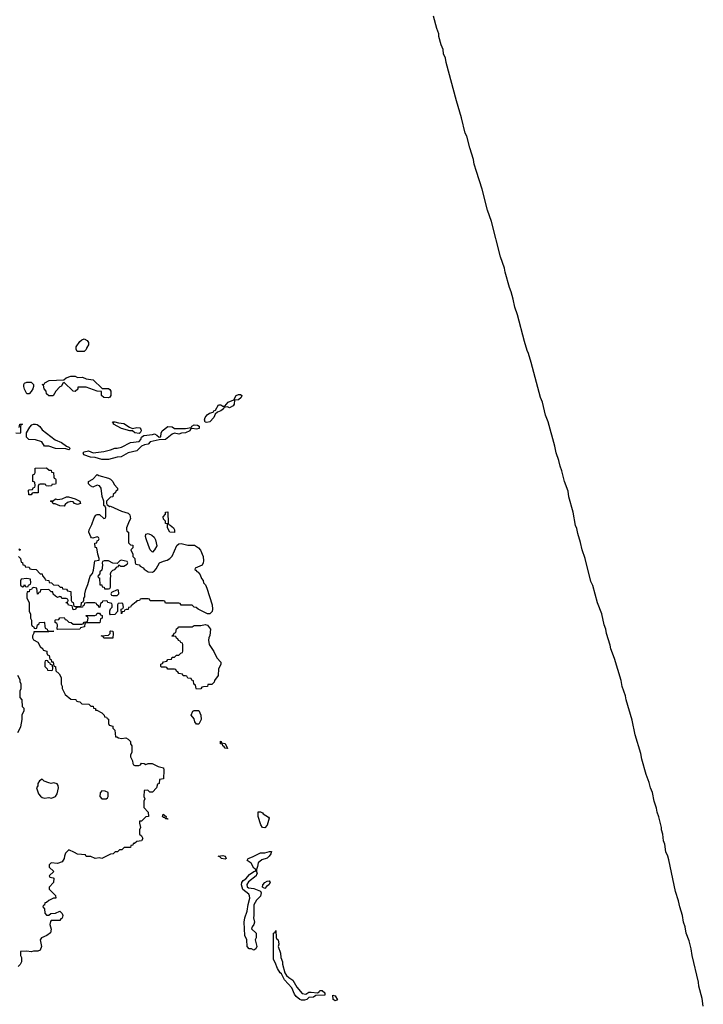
# Model space of a CAD drawing. Header units: inches. Extents: x 2808529 to 2951249, y 860290 to 1033701.
# Tile 132 of 153: x 2923105 to 2929310, y 993986 to 1002919. Entities that reach past the tile are written whole.
import ezdxf

# ---------------------------------------------------------------- set-up
doc = ezdxf.new("R2010")
doc.units = ezdxf.units.IN
doc.header["$MEASUREMENT"] = 0
doc.layers.add('C9020', color=7, linetype='Continuous')
doc.layers.add('C9929', color=7, linetype='Continuous')

msp = doc.modelspace()

# ---------------------------------------------------------------- linework, layer by layer
at = {"layer": 'C9020', "color": 6}
for points in [[(2927688, 1000000), (2927622.8, 1000242.8), (2927598, 1000310), (2927584.2, 1000384.2), (2927566, 1000450), (2927550, 1000488.7), (2927510, 1000628), (2927503.9, 1000663.9), (2927470, 1000768.7), (2927387, 1001087), (2927352, 1001190), (2927302, 1001382), (2927250, 1001542), (2927230, 1001609), (2927224.2, 1001650), (2927190, 1001755.3), (2927162, 1001862), (2927149.8, 1001890), (2927116.2, 1002030), (2927070, 1002182), (2926975.1, 1002530), (2926969.6, 1002569.6), (2926952.7, 1002610), (2926947.5, 1002647.5), (2926929.5, 1002690.5), (2926910, 1002768), (2926909.6, 1002790), (2926890, 1002838), (2926860.7, 1002950)], [(2923652.2, 1000000), (2923670, 1000016), (2923690, 1000022.8), (2923718.8, 1000010), (2923724.7, 1000000)]]:
    msp.add_lwpolyline(points, dxfattribs=at)
at = {"layer": 'C9929', "color": 6}
for points in [[(2923724.7, 1000000), (2923730.7, 999990), (2923730.5, 999969.5), (2923715.3, 999944.7), (2923710, 999926), (2923690, 999908), (2923628.4, 999908.4), (2923618, 999930), (2923619, 999950), (2923650, 999998), (2923652.2, 1000000)], [(2929309.7, 993970), (2929299.4, 994039.4), (2929269.8, 994149.8), (2929266.7, 994186.7), (2929210, 994428), (2929200.9, 994490), (2929181.2, 994561.2), (2929154.5, 994630), (2929145.6, 994690), (2929129.6, 994730), (2929119.6, 994790), (2929096.2, 994870), (2929085.4, 994925.4), (2929057.6, 995010), (2928996.3, 995296.3), (2928987.6, 995330), (2928969.7, 995370), (2928959.7, 995439.7), (2928949.6, 995470.4), (2928942.9, 995530), (2928929.6, 995570), (2928929.5, 995590), (2928907.3, 995687.3), (2928889.6, 995730), (2928885.1, 995765.1), (2928863.7, 995830), (2928847.7, 995907.7), (2928830, 995948.7), (2928819.6, 995999.6), (2928792.3, 996070), (2928752.3, 996210), (2928742, 996262), (2928691.8, 996431.8), (2928662.7, 996562.7), (2928610, 996748), (2928604.4, 996784.4), (2928572, 996870), (2928564.2, 996924.2), (2928504.2, 997124.2), (2928469.7, 997210), (2928463.5, 997243.5), (2928430, 997348.7), (2928425.1, 997390), (2928409.7, 997430), (2928388.2, 997528.2), (2928350, 997629), (2928306.7, 997786.7), (2928290, 997822), (2928237, 998030), (2928210, 998108.7), (2928196.3, 998176.3), (2928170, 998258), (2928161.7, 998301.7), (2928149.7, 998330), (2928129.7, 998450), (2928090, 998588.7), (2928082, 998642), (2928050, 998728.7), (2928027.1, 998827.1), (2928010, 998869), (2927999.3, 998919.3), (2927974.5, 998990), (2927962.4, 999050), (2927901.6, 999270), (2927878.7, 999330), (2927849.7, 999449.7), (2927831.8, 999490), (2927748, 999808), (2927722.9, 999890), (2927710, 999918), (2927688, 1000000)], [(2923102, 999218), (2923106, 999250), (2923132, 999250), (2923118, 999242), (2923114, 999230), (2923114, 999170), (2923110, 999166), (2923070, 999168)], [(2923094, 998050), (2923111.6, 998031.6), (2923118, 997998), (2923130, 997994), (2923134, 997974), (2923152, 997970), (2923154, 997954), (2923190, 997952), (2923198, 997938), (2923212.7, 997932.7), (2923254, 997930), (2923292, 997892), (2923310, 997891.3), (2923312, 997872), (2923334, 997850), (2923338, 997838), (2923370, 997832), (2923374, 997814), (2923394, 997810), (2923412.7, 997792.7), (2923454, 997790), (2923472, 997772), (2923492, 997770), (2923494, 997754), (2923530, 997751.3), (2923538, 997738), (2923570, 997732), (2923574, 997650), (2923578, 997638), (2923592, 997630), (2923598, 997598), (2923610, 997594), (2923650, 997594), (2923662, 997598), (2923666, 997630), (2923682, 997638), (2923688, 997652), (2923688.7, 997670), (2923698, 997682), (2923697.2, 997710), (2923706, 997750), (2923725.1, 997794.9), (2923744, 997870), (2923766.3, 997893.7), (2923776, 997924), (2923788.7, 998010), (2923826, 998014), (2923828, 998032), (2923813.2, 998070), (2923806, 998126), (2923789.3, 998130), (2923788.7, 998170), (2923806, 998174), (2923808.4, 998191.6), (2923822, 998198), (2923826, 998210), (2923822, 998222), (2923810, 998226), (2923770, 998215.3), (2923758, 998218), (2923750, 998226), (2923732.7, 998270), (2923736, 998290), (2923761.5, 998338.5), (2923780.1, 998399.9), (2923796.5, 998423.5), (2923809.4, 998430.6), (2923830.7, 998430.7), (2923870, 998394), (2923882, 998398), (2923886, 998410), (2923888, 998488), (2923882, 998502), (2923868, 998510), (2923868, 998550), (2923854, 998594), (2923844, 998670), (2923830, 998688.7), (2923810, 998695.3), (2923770, 998678), (2923748, 998690), (2923730, 998708), (2923728.7, 998730), (2923768.7, 998751.3), (2923810, 998794), (2923824.7, 998784.7), (2923910, 998761), (2923930, 998751.3), (2923951.3, 998730), (2923962, 998702), (2923992, 998670), (2923992, 998650), (2923978, 998642), (2923974, 998630), (2923954, 998610), (2923952, 998590), (2923930, 998586), (2923894, 998550), (2923894, 998530), (2923898, 998518), (2923923.6, 998503.6), (2923930, 998504.7), (2924030, 998460.5), (2924090, 998441), (2924106.4, 998426.4), (2924111, 998390), (2924098, 998370), (2924074, 998310), (2924074, 998290), (2924078, 998278), (2924092, 998270), (2924092.7, 998172.7), (2924110, 998154), (2924131.6, 998151.6), (2924131.6, 998128.4), (2924114, 998110), (2924131.1, 998071.1), (2924132, 998050), (2924151.3, 998030), (2924152.7, 997992.7), (2924158, 997978), (2924190, 997972), (2924199.6, 997959.6), (2924226, 997946), (2924234.8, 997934.8), (2924270, 997910.8), (2924310, 997906.8), (2924330, 997918.8), (2924344.2, 997935.8), (2924374, 997990), (2924410, 998007.7), (2924443.2, 998016.8), (2924469.3, 998030.7), (2924490, 998051.3), (2924532.7, 998147.3), (2924550, 998164.7), (2924570, 998166), (2924630, 998150.8), (2924690.9, 998150.9), (2924726.8, 998126.8), (2924746.4, 998106.4), (2924771, 998050), (2924774, 998010), (2924772, 997990), (2924762, 997970), (2924698, 997942), (2924694, 997930), (2924704.7, 997924.7), (2924711.6, 997911.6), (2924726, 997906), (2924743.5, 997883.5), (2924756, 997850), (2924770.6, 997830.6), (2924774.8, 997810), (2924790.5, 997790.5), (2924802.5, 997762.5), (2924850.7, 997609.3), (2924854.8, 997570), (2924850.7, 997549.3), (2924830, 997528), (2924810, 997528), (2924726, 997570), (2924707.3, 997587.3), (2924688.4, 997588.4), (2924670, 997606), (2924570, 997606), (2924562, 997622), (2924550, 997626), (2924430, 997626), (2924422, 997642), (2924410, 997646), (2924290, 997646), (2924282, 997662), (2924270, 997666), (2924210, 997666), (2924198, 997662), (2924191.6, 997648.4), (2924170, 997646), (2924163.6, 997636.4), (2924118, 997602), (2924110, 997588.7), (2924092.7, 997587.3), (2924090, 997568.7), (2924072, 997568), (2924058, 997562), (2924054, 997550), (2924034, 997546), (2924030, 997528.7), (2924026, 997570), (2924042, 997578), (2924046, 997590), (2924042, 997622), (2924030, 997626), (2923998, 997622), (2923994, 997610), (2923994, 997550), (2923970, 997524), (2923930, 997518), (2923922, 997530), (2923924.7, 997555.3), (2923930, 997574), (2923946, 997590), (2923946, 997610), (2923942, 997622), (2923906, 997630), (2923902, 997642), (2923890, 997646), (2923858, 997642), (2923854, 997630), (2923838, 997622), (2923834, 997590), (2923830, 997586), (2923822, 997602), (2923806, 997610), (2923802, 997622), (2923787.3, 997627.3), (2923711.6, 997628.4), (2923694, 997626), (2923690, 997606), (2923678, 997602), (2923674, 997590), (2923630, 997586), (2923618, 997582), (2923612.7, 997567.3), (2923590, 997566), (2923582, 997602), (2923548.4, 997608.4), (2923542, 997622), (2923528, 997628), (2923530, 997634), (2923542, 997638), (2923546, 997650), (2923542, 997662), (2923527.3, 997667.3), (2923488.9, 997668.9), (2923482, 997682), (2923470, 997686), (2923450, 997678), (2923429.1, 997689.1), (2923410, 997708), (2923407.3, 997727.3), (2923390, 997728.7), (2923368.4, 997748.4), (2923294, 997746), (2923290, 997726), (2923278, 997722), (2923274, 997710), (2923268.4, 997708.4), (2923262, 997762), (2923230, 997766), (2923218, 997762), (2923211.6, 997748.4), (2923194, 997746), (2923190.9, 997729.1), (2923172.7, 997727.3), (2923171.3, 997710), (2923171.6, 997671.6), (2923191.3, 997630), (2923192, 997550), (2923202, 997530), (2923202, 997490), (2923212, 997470), (2923212.7, 997432.7), (2923218, 997418), (2923230, 997414), (2923238, 997398), (2923250, 997394), (2923262, 997398), (2923268, 997430), (2923282, 997438), (2923286, 997450), (2923327.3, 997452.7), (2923332, 997450), (2923332.7, 997412.7), (2923338, 997398), (2923354, 997390), (2923358, 997378), (2923372.7, 997372.7), (2923414, 997370), (2923370, 997366), (2923234, 997366), (2923234, 997354), (2923222, 997330), (2923222, 997310), (2923231.3, 997291.3), (2923270.7, 997270.7), (2923291.3, 997231.3), (2923314, 997210), (2923318, 997198), (2923352, 997190), (2923352.7, 997172.7), (2923358, 997158), (2923372, 997150), (2923378, 997118), (2923390, 997114), (2923394, 997094), (2923410, 997092), (2923414, 997054), (2923431, 997050), (2923434, 997010), (2923463.6, 996983.6), (2923482, 996950), (2923482, 996890), (2923490.9, 996870.9), (2923491.3, 996850), (2923518, 996798), (2923570, 996754), (2923614, 996750), (2923618, 996738), (2923632, 996732), (2923650, 996731.3), (2923670, 996712), (2923734, 996710), (2923752, 996692), (2923772, 996690), (2923774, 996674), (2923792, 996670), (2923794, 996654), (2923806, 996654), (2923852, 996630), (2923872, 996610), (2923874, 996594), (2923894, 996590), (2923898, 996578), (2923910, 996574), (2923912.7, 996532.7), (2923918, 996518), (2923951.3, 996510), (2923952, 996492), (2923970, 996474), (2923974, 996414), (2923986, 996414), (2924003.6, 996403.6), (2924030, 996398), (2924070, 996402), (2924090, 996392), (2924111.3, 996370), (2924112, 996350), (2924122, 996330), (2924122, 996270), (2924112, 996250), (2924112, 996230), (2924130, 996194), (2924131.3, 996171.3), (2924139.6, 996159.6), (2924150, 996152), (2924187.3, 996152.7), (2924202, 996158), (2924210, 996174), (2924234, 996170), (2924250, 996162), (2924271, 996171), (2924308.9, 996171.1), (2924363.6, 996143.6), (2924410, 996130.8), (2924414, 996110), (2924411.3, 996031.3), (2924374, 996026), (2924370.7, 995990), (2924356.9, 995983.1), (2924346, 995950), (2924310, 995909.5), (2924286, 995910), (2924267.3, 995927.3), (2924234, 995926), (2924232, 995870), (2924242, 995850), (2924231.3, 995828.7), (2924231.3, 995771.3), (2924272, 995730), (2924274, 995690), (2924250, 995686), (2924210, 995648), (2924194, 995646), (2924192, 995630), (2924202, 995590), (2924194, 995570), (2924194, 995530), (2924210, 995514), (2924222, 995490), (2924212, 995470), (2924170, 995462), (2924146, 995446), (2924134, 995446), (2924132, 995430), (2924114, 995426), (2924110, 995408.7), (2924052.7, 995407.3), (2924031.3, 995388.7), (2924010, 995386), (2923994, 995370), (2923972, 995368), (2923954, 995350), (2923930, 995348), (2923850.7, 995309.3), (2923830, 995315.3), (2923790, 995309), (2923750, 995328), (2923710, 995326), (2923702, 995342), (2923630, 995348), (2923604, 995364), (2923550, 995386), (2923522, 995358), (2923511, 995330), (2923510, 995308), (2923490, 995279), (2923450, 995262.7), (2923391.6, 995268.4), (2923372, 995250), (2923374, 995230), (2923414, 995190), (2923374, 995150), (2923378, 995138), (2923410, 995134), (2923414, 995130), (2923412, 995090), (2923374, 995050), (2923374, 995030), (2923430, 994974), (2923432, 994950), (2923411.3, 994948.7), (2923370, 994928), (2923350, 994908), (2923334, 994906), (2923330, 994886), (2923318, 994882), (2923314, 994870), (2923331.1, 994851.1), (2923332.7, 994812.7), (2923350, 994794), (2923370, 994794), (2923388.9, 994811.1), (2923430, 994812), (2923470, 994830.7), (2923490.8, 994810), (2923496, 994790), (2923490, 994766), (2923478, 994762), (2923470, 994746), (2923390, 994746), (2923383.6, 994736.4), (2923378, 994710), (2923391.1, 994668.9), (2923386, 994634), (2923352, 994610), (2923302, 994590), (2923292, 994570), (2923304.7, 994510), (2923290, 994478), (2923270, 994469), (2923231.1, 994468.9), (2923210, 994462), (2923170, 994468), (2923114, 994466), (2923112, 994430), (2923121, 994410), (2923121, 994370), (2923110, 994348), (2923092, 994330)], [(2923098, 998118), (2923114, 998110), (2923098, 998102)], [(2923088.4, 996451.6), (2923117.2, 996502.8), (2923129, 996570), (2923129.1, 996610.9), (2923146, 996650), (2923146, 996670), (2923130, 996686), (2923128, 996748), (2923108.7, 996770), (2923108.7, 996830), (2923118, 996850), (2923118, 996890), (2923108.7, 996911.3), (2923108.7, 996928.7), (2923088.7, 996970)]]:
    msp.add_lwpolyline(points, dxfattribs=at)
for points in [[(2923630, 999672), (2923675.3, 999675.3), (2923710, 999662), (2923770.8, 999650.8), (2923852.7, 999572.7), (2923910, 999572), (2923924.7, 999564.7), (2923931.3, 999550), (2923931.3, 999510), (2923924.7, 999495.3), (2923910, 999489.4), (2923868, 999490), (2923849, 999510), (2923847.3, 999547.3), (2923810, 999549.2), (2923710, 999586), (2923634, 999586), (2923631.6, 999568.4), (2923610, 999546), (2923590, 999548), (2923510, 999626), (2923498, 999622), (2923484.7, 999595.3), (2923470, 999588), (2923432, 999550), (2923410, 999508), (2923370, 999506), (2923350, 999526), (2923346, 999550), (2923326, 999570), (2923322, 999602), (2923308, 999610), (2923328, 999612), (2923334.6, 999625.4), (2923372.9, 999647.1), (2923507.3, 999652.7), (2923526, 999670), (2923570, 999686), (2923610, 999684.7)], [(2923170, 999526), (2923150, 999566), (2923144, 999590), (2923144, 999610), (2923150, 999622), (2923169.3, 999630.7), (2923210, 999630.8), (2923231.3, 999610), (2923231.3, 999590), (2923224.7, 999570), (2923210, 999546), (2923190, 999526)], [(2925010, 999398), (2924990, 999408), (2924958, 999402), (2924954, 999390), (2924932, 999370), (2924901, 999359), (2924879.6, 999340.4), (2924866.8, 999310), (2924830, 999269.6), (2924804.7, 999264.7), (2924788.7, 999268.7), (2924784, 999290), (2924789.5, 999310.5), (2924806.8, 999333.2), (2924828.7, 999350), (2924860.4, 999359.6), (2924868.7, 999370), (2924883.1, 999376.9), (2924910, 999424.7), (2924930, 999424.7), (2924950, 999412), (2924967.3, 999412.7), (2924998, 999450), (2925049, 999471), (2925070, 999510.8), (2925090, 999518), (2925110, 999518), (2925122, 999510), (2925114, 999490), (2925092, 999470), (2925054, 999466), (2925051.3, 999431.3), (2925043.6, 999416.4)], [(2923550, 999018), (2923525.2, 999025.2), (2923430, 999029.2), (2923371.1, 999048.9), (2923330, 999048.7), (2923306, 999090), (2923250, 999108), (2923189.1, 999109.1), (2923168, 999130), (2923168.4, 999171.6), (2923196.5, 999223.5), (2923215.5, 999244.5), (2923230, 999250.7), (2923250, 999250.7), (2923265.2, 999245.2), (2923288, 999228), (2923310, 999198), (2923428, 999108), (2923484.5, 999084.5), (2923530, 999051.3), (2923550, 999042), (2923562, 999030)], [(2924710, 999205.2), (2924670, 999209), (2924656.9, 999203.1), (2924651, 999190), (2924610, 999169.5), (2924573.2, 999166.8), (2924550, 999159), (2924510, 999168.7), (2924490, 999159), (2924430, 999109.3), (2924372.7, 999107.3), (2924290.7, 999089.3), (2924270, 999069), (2924238, 999062), (2924211.1, 999048.9), (2924170, 999009), (2924090, 998989.2), (2924026.4, 998953.6), (2923990, 998949), (2923910, 998929.2), (2923850, 998928.7), (2923790, 998946), (2923749.5, 998949.5), (2923688, 998970), (2923682, 998990), (2923690, 998998), (2923730, 999006), (2923770.7, 998990.7), (2923870, 999002), (2923930, 999015.5), (2923970, 999030.5), (2923990, 999030.6), (2924030, 999040.5), (2924110, 999083), (2924190, 999091), (2924205.2, 999110), (2924209.5, 999130.5), (2924232.3, 999147.7), (2924310, 999155.5), (2924330, 999162), (2924350.9, 999150.9), (2924370, 999132), (2924386, 999134), (2924388.7, 999168.7), (2924399, 999190), (2924450, 999227.7), (2924490, 999226), (2924510, 999211.3), (2924609.4, 999210.6), (2924662, 999218), (2924668, 999230), (2924690, 999242), (2924719.6, 999239.6), (2924734, 999230), (2924734, 999210)], [(2924130, 999211.3), (2924170, 999218.8), (2924194.8, 999214.8), (2924205.4, 999205.4), (2924206.8, 999190), (2924198, 999170), (2924190, 999166), (2924150, 999169.4), (2924129, 999189), (2924106, 999190), (2924029.5, 999209.5), (2923958, 999250), (2923958, 999258), (2923948.4, 999271.6), (2923968.4, 999271.6), (2924000.7, 999260.7), (2924050, 999254.8), (2924102, 999222)], [(2923370, 998686), (2923346, 998690), (2923342, 998702), (2923330, 998706), (2923290, 998706), (2923278, 998702), (2923272.7, 998687.3), (2923272.7, 998627.3), (2923230, 998626), (2923218, 998622), (2923210, 998608), (2923188.4, 998608.4), (2923186, 998650), (2923190, 998654), (2923222, 998658), (2923227.3, 998672.7), (2923242, 998678), (2923246, 998690), (2923242, 998722), (2923226, 998730), (2923226, 998790), (2923242, 998798), (2923246, 998810), (2923246, 998850), (2923350, 998852), (2923372.7, 998832.7), (2923390, 998832), (2923394, 998814), (2923412, 998810), (2923414, 998770), (2923418, 998758), (2923430, 998754), (2923432.7, 998747.3), (2923434, 998710), (2923430, 998706), (2923398, 998702), (2923394, 998690)], [(2923630, 998519.3), (2923604, 998530), (2923590, 998544), (2923570, 998549.2), (2923540.5, 998539.5), (2923518, 998522), (2923510, 998506), (2923470, 998508.7), (2923427.3, 998527.3), (2923410, 998528), (2923402, 998542), (2923386, 998550), (2923390, 998554), (2923410, 998554), (2923429.1, 998570.9), (2923450, 998564.7), (2923490, 998570.7), (2923530, 998590.8), (2923549.3, 998590.7), (2923610, 998570.7), (2923650, 998550.7), (2923656, 998530)], [(2924510, 998268), (2924469.3, 998269.3), (2924448, 998310), (2924446, 998346), (2924430, 998348), (2924428, 998368), (2924410, 998386), (2924408.7, 998410), (2924428, 998432), (2924430, 998452), (2924450, 998454), (2924450.9, 998450.9), (2924451.6, 998351.6), (2924458, 998338), (2924470, 998334), (2924502, 998310), (2924511, 998290)], [(2924310, 998088), (2924290, 998108), (2924273.2, 998150), (2924253.2, 998210), (2924248.4, 998231.6), (2924250, 998251.3), (2924270, 998256), (2924303.5, 998243.5), (2924324.9, 998224.9), (2924339.3, 998199.3), (2924350, 998146), (2924330, 998108)], [(2924025.4, 998014.6), (2924014, 998010), (2923990, 997986), (2923950, 997989.3), (2923910, 998009.2), (2923871.6, 998008.4), (2923858, 998002), (2923854, 997990), (2923858, 997970), (2923850, 997926), (2923834, 997910), (2923834, 997890), (2923814, 997870), (2923818, 997858), (2923830, 997854), (2923830.9, 997850.9), (2923832.7, 997792.7), (2923850, 997791.3), (2923852.7, 997772.7), (2923872, 997770), (2923874, 997754), (2923910, 997754), (2923922, 997758), (2923928.4, 997771.6), (2923929.4, 997850.6), (2923934, 997870), (2923929, 997890), (2923935.3, 997910), (2923950, 997924.7), (2923969, 997931), (2923990, 997954), (2924002, 997958), (2924006, 997974), (2924022, 997962), (2924050, 997962), (2924082, 997978), (2924086, 997990), (2924082, 998002)], [(2923170, 997848), (2923118, 997842), (2923112.7, 997827.3), (2923114, 997790), (2923130, 997774), (2923142, 997778), (2923150, 997794), (2923158, 997778), (2923170, 997774), (2923182, 997778), (2923186, 997790), (2923202, 997798), (2923206, 997810), (2923202, 997842)], [(2923990, 997746), (2923938, 997722), (2923934, 997710), (2923938, 997698), (2923950, 997694), (2923990, 997694), (2924006, 997710), (2924002, 997742)], [(2923450, 997386), (2923446, 997390), (2923447.3, 997427.3), (2923442, 997442), (2923426, 997450), (2923426, 997470), (2923430, 997474), (2923462, 997478), (2923470, 997492), (2923510, 997494), (2923518, 997478), (2923530, 997474), (2923550, 997454), (2923574, 997450), (2923590, 997434), (2923670, 997434), (2923682, 997438), (2923690, 997454), (2923722, 997458), (2923726, 997490), (2923722, 997502), (2923706, 997510), (2923710, 997514), (2923787.3, 997512.7), (2923802, 997518), (2923810, 997534), (2923830, 997534), (2923838, 997518), (2923852.7, 997512.7), (2923854, 997490), (2923838, 997482), (2923832.7, 997447.3), (2923710, 997446), (2923698, 997442), (2923694, 997410), (2923658, 997402), (2923650, 997389)], [(2923950, 997308), (2923870, 997308.7), (2923862, 997322), (2923846, 997330), (2923910, 997334), (2923926, 997350), (2923926, 997370), (2923930, 997374), (2923947.3, 997372.7), (2923952, 997370), (2923954, 997350)], [(2924710, 996846), (2924706, 996850), (2924702, 996882), (2924686, 996890), (2924682, 996922), (2924667.3, 996927.3), (2924662, 996942), (2924630, 996946), (2924622, 996962), (2924610, 996966), (2924590, 996966), (2924582, 996982), (2924550, 996986), (2924542, 997002), (2924527.3, 997007.3), (2924522, 997022), (2924510, 997026), (2924450, 997026), (2924442, 997042), (2924430, 997046), (2924390, 997046), (2924386, 997050), (2924387.3, 997072.7), (2924402, 997078), (2924410, 997094), (2924442, 997098), (2924450, 997114), (2924482, 997118), (2924490, 997134), (2924510, 997134), (2924530, 997154), (2924550, 997154), (2924567.3, 997172.7), (2924582, 997178), (2924586, 997190), (2924586, 997250), (2924582, 997262), (2924567.3, 997267.3), (2924562, 997282), (2924547.3, 997287.3), (2924542, 997302), (2924527.3, 997307.3), (2924522, 997322), (2924490, 997326), (2924486, 997330), (2924502, 997338), (2924507.3, 997352.7), (2924522, 997358), (2924527.3, 997392.7), (2924542, 997398), (2924548.9, 997411.1), (2924670, 997412), (2924690, 997422), (2924750, 997422), (2924790, 997431), (2924810, 997424.7), (2924838, 997390), (2924831, 997331), (2924821, 997310), (2924818.8, 997290), (2924824.7, 997250), (2924868.3, 997188.3), (2924893.4, 997130), (2924931.3, 997090), (2924931.3, 997070), (2924910.6, 997030), (2924906.8, 996970), (2924874.8, 996925.2), (2924870, 996908), (2924850, 996888.7), (2924814, 996886), (2924810, 996868.7), (2924772.7, 996867.3), (2924758, 996862), (2924750, 996848)], [(2923350, 997106), (2923338, 997102), (2923334, 997090), (2923334, 997050), (2923354, 997030), (2923358, 997018), (2923390, 997014), (2923402, 997018), (2923406, 997030), (2923402, 997062), (2923386, 997070), (2923382, 997082), (2923367.3, 997087.3), (2923362, 997102)], [(2924710, 996529), (2924696, 996550), (2924690, 996575.3), (2924662, 996610), (2924675.5, 996644.5), (2924687.6, 996652.4), (2924732, 996650), (2924750.4, 996610.4), (2924753.4, 996570), (2924730, 996529)], [(2924990, 996308), (2924970, 996308.7), (2924962, 996322), (2924948, 996330), (2924946, 996346), (2924928, 996350), (2924927.3, 996372.7), (2924934, 996370), (2924938, 996358), (2924971.1, 996351.1)], [(2923310, 996028.7), (2923285.4, 996014.6), (2923271, 995989), (2923270, 995968), (2923258, 995950), (2923276.8, 995896.8), (2923293.4, 995873.4), (2923310, 995861), (2923330, 995854.8), (2923370, 995862.8), (2923390, 995856), (2923410, 995862), (2923430, 995871.3), (2923445.6, 995894.4), (2923459, 995950), (2923455.3, 995970), (2923445.6, 995985.6), (2923414.8, 995994.8), (2923390, 995989.5), (2923370, 995994.5), (2923328.7, 996010)], [(2923850, 995922), (2923835.3, 995904.7), (2923832, 995870), (2923851.3, 995851.3), (2923890, 995851.3), (2923902, 995858), (2923908.7, 995870), (2923908.4, 995908.4), (2923880.4, 995920.4)], [(2924432.7, 995672.7), (2924447.3, 995672.7), (2924450, 995666), (2924431.3, 995668.7), (2924419.3, 995679.3), (2924410, 995681.2), (2924402.7, 995690), (2924409, 995710), (2924434.8, 995690)], [(2925330, 995588), (2925310, 995588.7), (2925292.9, 995612.9), (2925269.6, 995689.6), (2925270, 995732), (2925290, 995732), (2925310, 995722), (2925314.8, 995714.8), (2925364.7, 995684.7), (2925370, 995674), (2925351.3, 995610)], [(2924970, 995301.2), (2924938, 995310), (2924923.1, 995323.1), (2924906, 995330), (2924950, 995337.3), (2924970, 995330.7), (2924978.8, 995310)], [(2925230, 994478), (2925210, 994488.7), (2925189.3, 994489.3), (2925169.5, 994509.5), (2925166, 994570), (2925149.6, 994610), (2925142, 994730), (2925147.8, 994770), (2925169.4, 994830), (2925178, 994890), (2925195.1, 994950), (2925192.3, 994970), (2925183.6, 994983.6), (2925130, 995028.7), (2925118, 995070), (2925122, 995090), (2925134, 995110), (2925156.9, 995123.1), (2925190, 995164), (2925230, 995192), (2925246, 995194), (2925248, 995210), (2925230, 995222), (2925206, 995266), (2925169.3, 995289.3), (2925178, 995310), (2925217, 995323), (2925290, 995359.1), (2925330, 995359.3), (2925371.3, 995371.3), (2925390, 995372), (2925386, 995350), (2925370, 995329.3), (2925350, 995312.7), (2925304.4, 995295.6), (2925271, 995270), (2925264.7, 995235.3), (2925254, 995210), (2925254, 995190), (2925262, 995170), (2925255.3, 995164.7), (2925250.8, 995150), (2925182, 995098), (2925168, 995072), (2925170.7, 995050.7), (2925182.5, 995042.5), (2925230, 995036.4), (2925246, 995030), (2925290.9, 995010.9), (2925296.3, 994996.3), (2925292, 994968), (2925254.8, 994930), (2925230.7, 994889.3), (2925231, 994790), (2925226, 994770), (2925236.3, 994730), (2925230.4, 994709.6), (2925214.8, 994690), (2925210.7, 994670), (2925250.4, 994630), (2925250.5, 994589.5), (2925241, 994570), (2925258, 994510), (2925250, 994489)], [(2925330, 995035.3), (2925310, 995048), (2925313.2, 995070), (2925330, 995090.6), (2925350, 995102.8), (2925370, 995104.7), (2925378.8, 995090), (2925366, 995070), (2925345.2, 995054.8)], [(2925701.2, 994078.8), (2925730, 994094.8), (2925750, 994097.3), (2925809.1, 994090.9), (2925822, 994098), (2925830, 994110.7), (2925852, 994110), (2925874, 994090), (2925874, 994070), (2925794.4, 994065.6), (2925772, 994050), (2925730, 994046), (2925710, 994029.3), (2925690, 994022.7), (2925664.1, 994024.1), (2925648, 994030), (2925615.5, 994055.5), (2925598.6, 994078.6), (2925575.9, 994135.9), (2925510, 994209.2), (2925480.9, 994260.9), (2925469.5, 994270), (2925444.5, 994310), (2925425.1, 994365.1), (2925409.1, 994390.9), (2925409, 994630), (2925422, 994638), (2925430, 994654), (2925432.7, 994592.7), (2925438, 994578), (2925452, 994570), (2925458, 994530), (2925452, 994510), (2925471, 994450), (2925474.8, 994410), (2925491, 994370), (2925491.3, 994350), (2925511, 994270), (2925527.5, 994247.5), (2925547.9, 994227.9), (2925584.9, 994204.9), (2925622, 994142), (2925670, 994082.8)], [(2925970, 994018), (2925949.3, 994029.3), (2925946, 994070), (2925970, 994062), (2925990, 994026)]]:
    msp.add_lwpolyline(points, close=True, dxfattribs=at)

doc.saveas('drawing.dxf')
